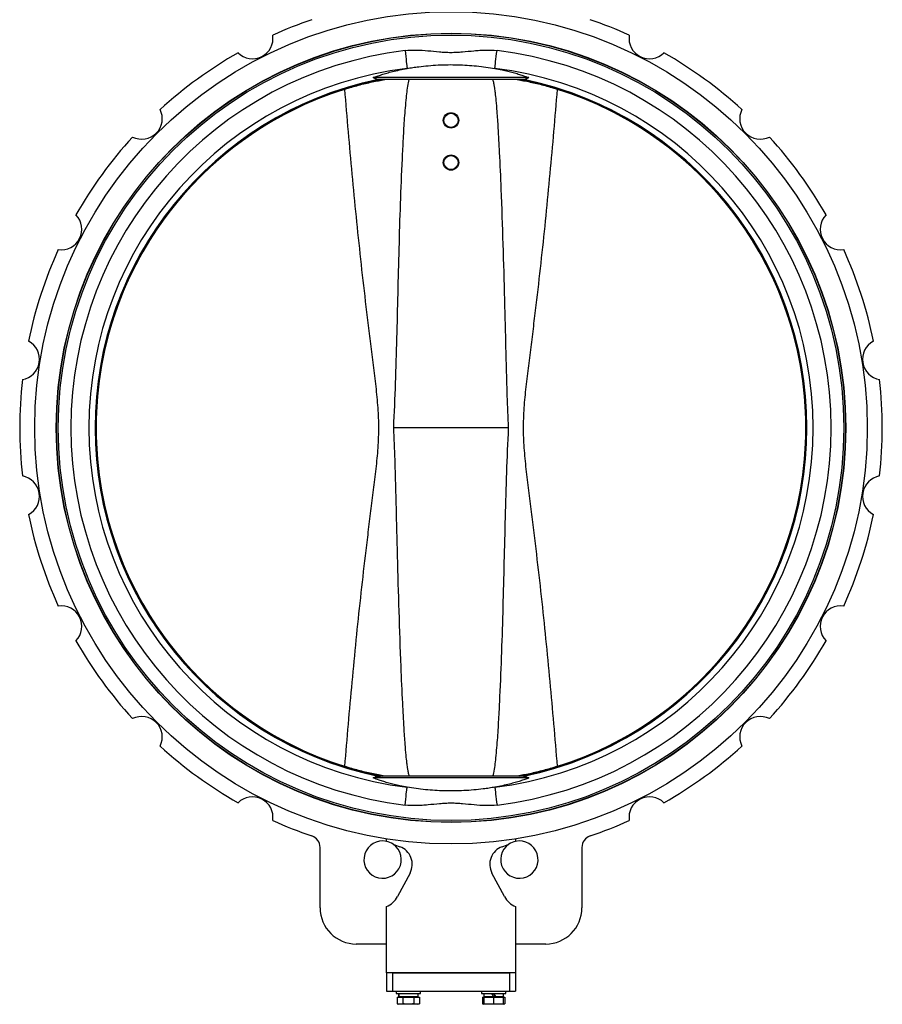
# Model space of a CAD drawing. Header units: millimetres. Extents: x 444 to 4809, y 21 to 3164.
# Tile 44 of 52: x 3892 to 4607, y 849 to 1666. Entities that reach past the tile are written whole.
import ezdxf

# ---------------------------------------------------------------- set-up
doc = ezdxf.new("R2010")
doc.units = ezdxf.units.MM

msp = doc.modelspace()

# ---------------------------------------------------------------- linework, layer by layer
at = {"color": 7, "linetype": 'Continuous', "lineweight": 25}
for p, q in [((4224.67, 1653.71), (4224.67, 1653.51)), ((4275.29, 1653.51), (4275.29, 1653.71)), ((4314.39, 1617.84), (4185.56, 1617.84)), ((4309.96, 1616.24), (4190, 1616.24)), ((4297.71, 1327.49), (4202.25, 1327.49)), ((4314.39, 1037.14), (4185.56, 1037.14)), ((4309.96, 1038.74), (4190, 1038.74)), ((4224.67, 1001.47), (4224.67, 1001.27)), ((4275.29, 1001.27), (4275.29, 1001.47)), ((4196.48, 984.62), (4196.48, 986.67)), ((4202.08, 982.21), (4207.65, 980.18)), ((4292.31, 980.18), (4297.88, 982.21)), ((4303.48, 986.67), (4303.48, 984.62)), ((4141.48, 929.49), (4141.48, 979.62)), ((4358.48, 979.62), (4358.48, 929.49)), ((4216.03, 958.35), (4205.65, 938.8)), ((4294.31, 938.8), (4283.93, 958.35)), ((4196.48, 875.49), (4196.48, 930.54)), ((4303.48, 930.54), (4303.48, 875.49)), ((4196.48, 899.49), (4171.48, 899.49)), ((4328.48, 899.49), (4303.48, 899.49)), ((4303.48, 875.49), (4196.48, 875.49)), ((4196.48, 875.49), (4196.48, 860.49)), ((4201.48, 875.49), (4201.48, 860.49)), ((4201.48, 875.49), (4298.48, 875.49)), ((4298.48, 875.49), (4298.48, 860.49)), ((4303.48, 875.49), (4303.48, 860.49)), ((4196.48, 860.49), (4201.48, 860.49)), ((4201.48, 860.49), (4298.48, 860.49)), ((4204.62, 860.49), (4204.62, 858.49)), ((4204.62, 858.49), (4224.62, 858.49)), ((4206.57, 858.49), (4206.57, 855.89)), ((4222.67, 855.89), (4222.67, 858.49)), ((4224.62, 858.49), (4224.62, 860.49)), ((4275.33, 860.49), (4275.33, 858.49)), ((4275.33, 858.49), (4295.33, 858.49)), ((4277.28, 858.49), (4277.28, 855.89)), ((4293.38, 855.89), (4293.38, 858.49)), ((4295.33, 858.49), (4295.33, 860.49)), ((4298.48, 860.49), (4303.48, 860.49)), ((4205.39, 855.29), (4205.39, 849.94)), ((4205.39, 855.29), (4210, 855.29)), ((4205.39, 849.94), (4206.62, 849.49)), ((4207.69, 849.49), (4205.39, 849.94)), ((4206.57, 855.89), (4206.71, 855.89)), ((4207.69, 849.49), (4206.62, 849.49)), ((4206.71, 855.89), (4222.67, 855.89)), ((4207.39, 855.89), (4206.79, 855.29)), ((4210, 849.94), (4207.69, 849.49)), ((4214.62, 849.49), (4207.69, 849.49)), ((4210, 855.29), (4210, 849.94)), ((4210, 855.29), (4219.24, 855.29)), ((4221.55, 849.49), (4214.62, 849.49)), ((4219.24, 855.29), (4219.24, 849.94)), ((4219.24, 855.29), (4223.86, 855.29)), ((4221.55, 849.49), (4219.24, 849.94)), ((4223.86, 849.94), (4221.55, 849.49)), ((4222.62, 849.49), (4221.55, 849.49)), ((4222.46, 855.29), (4221.86, 855.89)), ((4222.62, 849.49), (4223.86, 849.94)), ((4223.86, 855.29), (4223.86, 849.94)), ((4276.1, 855.29), (4276.1, 849.94)), ((4276.1, 855.29), (4277.33, 855.29)), ((4276.1, 849.94), (4277.33, 849.49)), ((4277.33, 849.7), (4276.1, 849.94)), ((4277.28, 855.89), (4285.33, 855.89)), ((4277.33, 855.29), (4277.33, 849.94)), ((4277.33, 855.29), (4285.33, 855.29)), ((4281.33, 849.49), (4277.33, 849.94)), ((4281.33, 849.49), (4277.33, 849.49)), ((4278.1, 855.89), (4277.5, 855.29)), ((4285.33, 849.94), (4281.33, 849.49)), ((4289.33, 849.49), (4281.33, 849.49)), ((4286.83, 855.89), (4285.33, 855.89)), ((4285.33, 855.29), (4285.33, 849.94)), ((4285.33, 855.29), (4293.33, 855.29)), ((4289.33, 849.49), (4285.33, 849.94)), ((4286.83, 855.89), (4293.38, 855.89)), ((4293.33, 849.94), (4289.33, 849.49)), ((4293.33, 849.49), (4289.33, 849.49)), ((4293.17, 855.29), (4292.57, 855.89)), ((4293.33, 855.29), (4294.57, 855.29)), ((4293.33, 855.29), (4293.33, 849.94)), ((4293.33, 849.49), (4294.57, 849.94)), ((4294.57, 849.94), (4293.33, 849.7)), ((4294.57, 855.29), (4294.57, 849.94))]:
    msp.add_line(p, q, dxfattribs=at)
at = {"color": 7, "linetype": 'Continuous', "lineweight": 25, "flags": 128}
for points in [[(4211.85, 1640.28), (4212.15, 1637.86), (4212.43, 1635.5), (4212.71, 1633.26), (4212.95, 1631.22), (4213.17, 1629.42), (4213.36, 1627.9), (4213.5, 1626.72), (4213.6, 1625.9), (4213.66, 1625.46)], [(4286.3, 1625.46), (4286.35, 1625.9), (4286.45, 1626.72), (4286.6, 1627.9), (4286.78, 1629.42), (4287, 1631.22), (4287.25, 1633.26), (4287.52, 1635.5), (4287.81, 1637.86), (4288.11, 1640.28)], [(4211.85, 1014.7), (4212.15, 1017.13), (4212.43, 1019.49), (4212.71, 1021.72), (4212.95, 1023.77), (4213.17, 1025.57), (4213.36, 1027.08), (4213.5, 1028.27), (4213.6, 1029.09), (4213.66, 1029.52)], [(4286.3, 1029.52), (4286.35, 1029.09), (4286.45, 1028.27), (4286.6, 1027.08), (4286.78, 1025.57), (4287, 1023.77), (4287.25, 1021.72), (4287.52, 1019.49), (4287.81, 1017.13), (4288.11, 1014.7)], [(4285.33, 855.89), (4284.83, 856.76), (4284.33, 857.63), (4283.83, 858.49)], [(4285.33, 858.49), (4285.84, 857.62), (4286.34, 856.75), (4286.83, 855.89)]]:
    msp.add_lwpolyline(points, dxfattribs=at)
at = {"color": 7, "linetype": 'Continuous', "lineweight": 25}
for centre, radius in [((4249.98, 1327.49), 345), ((4249.98, 1327.49), 327.2), ((4249.98, 1327.49), 327), ((4249.98, 1327.49), 325.6), ((4249.98, 1582.44), 6.36), ((4249.98, 1582.44), 5.85), ((4249.98, 1547.44), 6.36), ((4249.98, 1547.44), 5.85)]:
    msp.add_circle(centre, radius, dxfattribs=at)
for centre, radius, start, end in [((4249.98, 1327.49), 357.5, 108.81109, 114.41376), ((4249.98, 1327.49), 357.5, 65.58624, 71.18891), ((4085.41, 1650.48), 17, 225.39327, 8.60673), ((4414.55, 1650.48), 17, 171.39327, 314.60673), ((4249.98, 1327.49), 315.1, 96.94999, 263.05001), ((4249.98, 1327.49), 357.5, 119.58624, 132.41376), ((4249.98, 1327.49), 315.1, 276.94999, 83.05001), ((4249.98, 1327.49), 357.5, 47.58624, 60.41376), ((4249.98, 1327.49), 300.18, 96.94999, 263.05001), ((4249.98, 1327.49), 300.18, 276.94999, 83.05001), ((4249.98, 1327.49), 295.05, 102.28668, 257.71332), ((4249.98, 1327.49), 294.26, 281.10925, 78.89075), ((4249.98, 1327.49), 295.05, 282.28668, 77.71332), ((4249.98, 1327.49), 294.25, 107.39426, 252.60574), ((4249.98, 1327.49), 294.25, 287.39426, 72.60574), ((3993.65, 1583.82), 17, 243.39327, 26.60673), ((4506.3, 1583.82), 17, 153.39327, 296.60673), ((4249.98, 1327.49), 357.5, 137.58624, 150.41376), ((4249.98, 1327.49), 357.5, 29.58624, 42.41376), ((3926.99, 1492.06), 17, 261.39327, 44.60673), ((4572.97, 1492.06), 17, 135.39327, 278.60673), ((4249.98, 1327.49), 357.5, 155.58624, 168.41376), ((4249.98, 1327.49), 357.5, 11.58624, 24.41376), ((3891.94, 1384.2), 17, 279.39327, 62.60673), ((4608.02, 1384.2), 17, 117.39327, 260.60673), ((4249.98, 1327.49), 357.5, 173.58624, 186.41376), ((4249.98, 1327.49), 357.5, 353.58624, 6.41376), ((3891.94, 1270.79), 17, 297.39327, 80.60673), ((4608.02, 1270.79), 17, 99.39327, 242.60673), ((4249.98, 1327.49), 357.5, 191.58624, 204.41376), ((4249.98, 1327.49), 357.5, 335.58624, 348.41376), ((3926.99, 1162.92), 17, 315.39327, 98.60673), ((4572.97, 1162.92), 17, 81.39327, 224.60673), ((4249.98, 1327.49), 357.5, 209.58624, 222.41376), ((4249.98, 1327.49), 357.5, 317.58624, 330.41376), ((3993.65, 1071.17), 17, 333.39327, 116.60673), ((4506.3, 1071.17), 17, 63.39327, 206.60673), ((4249.98, 1327.49), 357.5, 227.58624, 240.41376), ((4249.98, 1327.49), 357.5, 299.58624, 312.41376), ((4085.41, 1004.5), 17, 351.39327, 134.60673), ((4414.55, 1004.5), 17, 45.39327, 188.60673), ((4249.98, 1327.49), 357.5, 245.58624, 251.18891), ((4249.98, 1327.49), 357.5, 288.81109, 294.41376), ((4131.48, 979.62), 10, 0, 71.18891), ((4368.48, 979.62), 10, 108.81109, 180), ((4193.27, 969.46), 15.5, 78.0572, 55.35973), ((4193.27, 969.46), 15.5, 55.35973, 78.0572), ((4202.34, 965.62), 15.5, 332.0467, 69.95228), ((4297.62, 965.62), 15.5, 110.04772, 207.9533), ((4306.69, 969.46), 15.5, 124.64027, 101.9428), ((4306.69, 969.46), 15.5, 101.9428, 124.64027), ((4189.75, 947.23), 18, 291.94628, 332.0467), ((4310.21, 947.23), 18, 207.9533, 248.05372), ((4171.48, 929.49), 30, 180, 270), ((4328.48, 929.49), 30, 270, 0)]:
    msp.add_arc(centre, radius, start, end, dxfattribs=at)
at = {"color": 8, "linetype": 'Continuous', "lineweight": 25}
for radius, start, end in [(295.03, 101.91334, 258.21482), (294.26, 101.10925, 258.89075), (295.03, 281.91334, 78.21482)]:
    msp.add_arc((4249.98, 1327.49), radius, start, end, dxfattribs=at)
at = {"color": 7, "linetype": 'Continuous', "lineweight": 25}
for centre, start_param, end_param in [((4214.62, 858.49), 1.570796, 1.758368), ((4214.62, 855.89), 1.477424, 1.570796)]:
    msp.add_ellipse(centre, major_axis=(0, 13.94), ratio=0.57735, start_param=start_param, end_param=end_param, dxfattribs=at)
for points, knots in [([(4211.85, 1640.28), (4215.01, 1640.67), (4218.18, 1640.78), (4224.51, 1640.68), (4227.68, 1640.46), (4234.02, 1639.89), (4237.18, 1639.54), (4241.93, 1639.13), (4243.52, 1639.02), (4246.69, 1638.85), (4248.28, 1638.81), (4251.46, 1638.81), (4253.05, 1638.85), (4256.24, 1639), (4257.83, 1639.12), (4262.61, 1639.52), (4265.79, 1639.87), (4270.57, 1640.31), (4272.16, 1640.44), (4275.35, 1640.63), (4276.95, 1640.7), (4281.74, 1640.79), (4284.93, 1640.67), (4288.11, 1640.28)], [0, 0, 0, 0, 0.125, 0.125, 0.25, 0.25, 0.375, 0.375, 0.4375, 0.4375, 0.5, 0.5, 0.5625, 0.5625, 0.625, 0.625, 0.75, 0.75, 0.8125, 0.8125, 0.875, 0.875, 1, 1, 1, 1]), ([(4185.56, 1617.84), (4186.63, 1618.26), (4188.76, 1619.08), (4192.55, 1620.36), (4196.76, 1621.63), (4201.66, 1622.94), (4207.24, 1624.25), (4211.51, 1625.06), (4213.66, 1625.46)], [0, 0, 0, 0, 0.155234, 0.310468, 0.470148, 0.629826, 0.813976, 1, 1, 1, 1]), ([(4213.66, 1625.46), (4215.2, 1625.73), (4218.3, 1626.26), (4224.09, 1627.06), (4231.06, 1627.82), (4239.27, 1628.39), (4247.49, 1628.65), (4255.61, 1628.58), (4263.52, 1628.23), (4271.36, 1627.59), (4279.03, 1626.67), (4283.88, 1625.87), (4286.3, 1625.46)], [0, 0, 0, 0, 0.069839, 0.139677, 0.249399, 0.359498, 0.4692, 0.573638, 0.678418, 0.782867, 0.891429, 1, 1, 1, 1]), ([(4286.3, 1625.46), (4288.33, 1625.08), (4292.07, 1624.38), (4297.11, 1623.23), (4301.62, 1622.07), (4305.8, 1620.86), (4310.24, 1619.43), (4312.85, 1618.43), (4314.39, 1617.84)], [0, 0, 0, 0, 0.17529, 0.324161, 0.473035, 0.625875, 0.778716, 1, 1, 1, 1]), ([(4190, 1616.24), (4189.01, 1616.46), (4188.16, 1616.7), (4186.7, 1617.24), (4186.09, 1617.53), (4185.56, 1617.84)], [0, 0, 0, 0, 0.5, 0.5, 1, 1, 1, 1]), ([(4314.39, 1617.84), (4313.87, 1617.53), (4313.26, 1617.24), (4311.8, 1616.7), (4310.95, 1616.46), (4309.96, 1616.24)], [0, 0, 0, 0, 0.5, 0.5, 1, 1, 1, 1]), ([(4162.01, 1608.29), (4163.89, 1608.86), (4167.65, 1610.01), (4173.35, 1611.59), (4179.07, 1613.04), (4184.62, 1614.3), (4189.91, 1615.35), (4193.38, 1615.99), (4195.07, 1616.23), (4195.15, 1616.24)], [0, 0, 0, 0, 0.16633, 0.332653, 0.503695, 0.67473, 0.833636, 0.992538, 1, 1, 1, 1]), ([(4187.19, 1615.79), (4187.46, 1615.84), (4187.71, 1615.89), (4188.21, 1615.98), (4188.44, 1616.02), (4188.87, 1616.08), (4189.07, 1616.1), (4189.45, 1616.14), (4189.62, 1616.16), (4190.12, 1616.2), (4190.42, 1616.22), (4190.97, 1616.24), (4191.21, 1616.24), (4191.45, 1616.24)], [0, 0, 0, 0, 0.125, 0.125, 0.25, 0.25, 0.375, 0.375, 0.5, 0.5, 0.75, 0.75, 1, 1, 1, 1]), ([(4215.34, 1616.24), (4215.34, 1616.24), (4214.93, 1615.56), (4214.28, 1612.53), (4213.36, 1607.59), (4212.38, 1597.68), (4211.19, 1584.32), (4210.22, 1567.36), (4209.07, 1543.68), (4207.82, 1513.25), (4206.72, 1476.1), (4205.8, 1438.94), (4204.88, 1401.79), (4203.82, 1364.63), (4202.77, 1339.87), (4202.25, 1327.49)], [0, 0, 0, 0, 0.000073, 0.009418, 0.031551, 0.053757, 0.112393, 0.171069, 0.229746, 0.358098, 0.48647, 0.614871, 0.743274, 0.871648, 1, 1, 1, 1]), ([(4297.71, 1327.49), (4297.34, 1336.35), (4296.59, 1354.07), (4295.85, 1380.65), (4295.22, 1407.24), (4294.43, 1440.23), (4293.31, 1479.64), (4291.9, 1520.33), (4290.49, 1552.52), (4289.33, 1574), (4288.36, 1588.39), (4287.56, 1598.04), (4286.88, 1604.51), (4286.31, 1608.85), (4285.84, 1611.77), (4285.43, 1613.72), (4285.07, 1615.14), (4284.76, 1615.89), (4284.61, 1616.24)], [0, 0, 0, 0, 0.091839, 0.183694, 0.275566, 0.36743, 0.525747, 0.68406, 0.789151, 0.85962, 0.906914, 0.938698, 0.960101, 0.974556, 0.984361, 0.991057, 0.995674, 1, 1, 1, 1]), ([(4304.82, 1616.24), (4304.85, 1616.24), (4306.56, 1616), (4310.14, 1615.34), (4315.51, 1614.27), (4320.99, 1613.01), (4326.56, 1611.6), (4332.23, 1610.04), (4336.04, 1608.87), (4337.94, 1608.29)], [0, 0, 0, 0, 0.002646, 0.168794, 0.334946, 0.498916, 0.662891, 0.831442, 1, 1, 1, 1]), ([(4312.77, 1615.79), (4312.5, 1615.84), (4312.25, 1615.89), (4311.75, 1615.98), (4311.52, 1616.02), (4311.09, 1616.08), (4310.88, 1616.1), (4310.51, 1616.14), (4310.33, 1616.16), (4309.83, 1616.2), (4309.54, 1616.22), (4308.99, 1616.24), (4308.74, 1616.24), (4308.51, 1616.24)], [0, 0, 0, 0, 0.125, 0.125, 0.25, 0.25, 0.375, 0.375, 0.5, 0.5, 0.75, 0.75, 1, 1, 1, 1]), ([(4162.01, 1046.7), (4163.89, 1070.04), (4165.9, 1093.36), (4170.23, 1139.98), (4172.57, 1163.27), (4176.38, 1198.19), (4177.7, 1209.82), (4179.77, 1227.27), (4180.47, 1233.09), (4181.9, 1244.71), (4182.63, 1250.53), (4184.1, 1262.16), (4184.84, 1267.97), (4186.29, 1279.61), (4187.01, 1285.43), (4188.33, 1297.08), (4188.93, 1302.92), (4189.6, 1311.71), (4189.79, 1314.64), (4190.05, 1320.53), (4190.13, 1323.47), (4190.15, 1327.91), (4190.14, 1329.39), (4190.09, 1332.35), (4190.05, 1333.84), (4189.9, 1338.28), (4189.73, 1341.24), (4189.12, 1350.09), (4188.53, 1355.97), (4187.23, 1367.72), (4186.51, 1373.59), (4185.05, 1385.31), (4184.31, 1391.17), (4182.83, 1402.89), (4182.09, 1408.75), (4180.65, 1420.47), (4179.94, 1426.33), (4177.85, 1443.91), (4176.51, 1455.63), (4172.66, 1490.81), (4170.3, 1514.29), (4165.93, 1561.26), (4163.9, 1584.77), (4162.01, 1608.29)], [0, 0, 0, 0, 0.125, 0.125, 0.25, 0.25, 0.3125, 0.3125, 0.34375, 0.34375, 0.375, 0.375, 0.40625, 0.40625, 0.4375, 0.4375, 0.46875, 0.46875, 0.484375, 0.484375, 0.5, 0.5, 0.507812, 0.507812, 0.515625, 0.515625, 0.53125, 0.53125, 0.5625, 0.5625, 0.59375, 0.59375, 0.625, 0.625, 0.65625, 0.65625, 0.6875, 0.6875, 0.75, 0.75, 0.875, 0.875, 1, 1, 1, 1]), ([(4337.94, 1608.29), (4336.07, 1584.95), (4334.06, 1561.63), (4329.72, 1515.01), (4327.39, 1491.71), (4323.58, 1456.8), (4322.26, 1445.16), (4320.19, 1427.72), (4319.48, 1421.9), (4318.05, 1410.27), (4317.33, 1404.46), (4315.86, 1392.83), (4315.12, 1387.02), (4313.67, 1375.38), (4312.95, 1369.56), (4311.63, 1357.9), (4311.02, 1352.06), (4310.35, 1343.28), (4310.17, 1340.34), (4309.91, 1334.46), (4309.83, 1331.51), (4309.81, 1327.08), (4309.82, 1325.6), (4309.86, 1322.63), (4309.9, 1321.15), (4310.06, 1316.7), (4310.22, 1313.75), (4310.84, 1304.89), (4311.42, 1299.01), (4312.73, 1287.26), (4313.44, 1281.4), (4314.91, 1269.67), (4315.65, 1263.81), (4317.13, 1252.1), (4317.86, 1246.24), (4319.31, 1234.52), (4320.02, 1228.66), (4322.11, 1211.08), (4323.45, 1199.36), (4327.3, 1164.17), (4329.65, 1140.7), (4334.03, 1093.72), (4336.05, 1070.22), (4337.94, 1046.7)], [0, 0, 0, 0, 0.125, 0.125, 0.25, 0.25, 0.3125, 0.3125, 0.34375, 0.34375, 0.375, 0.375, 0.40625, 0.40625, 0.4375, 0.4375, 0.46875, 0.46875, 0.484375, 0.484375, 0.5, 0.5, 0.507812, 0.507812, 0.515625, 0.515625, 0.53125, 0.53125, 0.5625, 0.5625, 0.59375, 0.59375, 0.625, 0.625, 0.65625, 0.65625, 0.6875, 0.6875, 0.75, 0.75, 0.875, 0.875, 1, 1, 1, 1]), ([(4202.25, 1327.49), (4202.62, 1318.64), (4203.37, 1300.92), (4204.11, 1274.33), (4204.73, 1247.75), (4205.53, 1214.75), (4206.65, 1175.34), (4208.06, 1134.66), (4209.46, 1102.46), (4210.62, 1080.98), (4211.59, 1066.59), (4212.4, 1056.94), (4213.07, 1050.47), (4213.64, 1046.13), (4214.12, 1043.22), (4214.53, 1041.26), (4214.89, 1039.84), (4215.2, 1039.1), (4215.34, 1038.74)], [0, 0, 0, 0, 0.091839, 0.183694, 0.275566, 0.36743, 0.525747, 0.68406, 0.789151, 0.85962, 0.906914, 0.938698, 0.960101, 0.974556, 0.984361, 0.991057, 0.995674, 1, 1, 1, 1]), ([(4284.62, 1038.74), (4284.62, 1038.75), (4285.03, 1039.42), (4285.68, 1042.46), (4286.59, 1047.39), (4287.58, 1057.3), (4288.76, 1070.66), (4289.74, 1087.63), (4290.89, 1111.31), (4292.14, 1141.74), (4293.24, 1178.89), (4294.16, 1216.04), (4295.08, 1253.2), (4296.14, 1290.36), (4297.19, 1315.11), (4297.71, 1327.49)], [0, 0, 0, 0, 0.000073, 0.009418, 0.031551, 0.053757, 0.112393, 0.171069, 0.229746, 0.358098, 0.48647, 0.614871, 0.743274, 0.871648, 1, 1, 1, 1]), ([(4195.13, 1038.74), (4195.11, 1038.75), (4193.39, 1038.99), (4189.82, 1039.65), (4184.45, 1040.72), (4178.97, 1041.97), (4173.39, 1043.39), (4167.72, 1044.95), (4163.92, 1046.12), (4162.01, 1046.7)], [0, 0, 0, 0, 0.002646, 0.168794, 0.334946, 0.498916, 0.662891, 0.831442, 1, 1, 1, 1]), ([(4337.94, 1046.7), (4336.06, 1046.12), (4332.31, 1044.97), (4326.6, 1043.4), (4320.89, 1041.95), (4315.33, 1040.68), (4310.05, 1039.63), (4306.57, 1038.99), (4304.89, 1038.75), (4304.81, 1038.74)], [0, 0, 0, 0, 0.16633, 0.332653, 0.503695, 0.67473, 0.833636, 0.992538, 1, 1, 1, 1]), ([(4185.56, 1037.14), (4186.09, 1037.46), (4186.7, 1037.75), (4188.16, 1038.29), (4189.01, 1038.53), (4190, 1038.74)], [0, 0, 0, 0, 0.5, 0.5, 1, 1, 1, 1]), ([(4213.66, 1029.52), (4211.63, 1029.9), (4207.89, 1030.61), (4202.85, 1031.76), (4198.34, 1032.92), (4194.16, 1034.13), (4189.72, 1035.55), (4187.11, 1036.55), (4185.56, 1037.14)], [0, 0, 0, 0, 0.17529, 0.324161, 0.473035, 0.625875, 0.778716, 1, 1, 1, 1]), ([(4187.19, 1039.2), (4187.46, 1039.14), (4187.71, 1039.09), (4188.21, 1039.01), (4188.44, 1038.97), (4188.87, 1038.91), (4189.07, 1038.88), (4189.45, 1038.84), (4189.62, 1038.83), (4190.12, 1038.78), (4190.42, 1038.77), (4190.97, 1038.75), (4191.21, 1038.74), (4191.45, 1038.74)], [0, 0, 0, 0, 0.125, 0.125, 0.25, 0.25, 0.375, 0.375, 0.5, 0.5, 0.75, 0.75, 1, 1, 1, 1]), ([(4314.39, 1037.14), (4313.33, 1036.73), (4311.2, 1035.9), (4307.41, 1034.63), (4303.2, 1033.36), (4298.3, 1032.05), (4292.72, 1030.73), (4288.45, 1029.93), (4286.3, 1029.52)], [0, 0, 0, 0, 0.155234, 0.310468, 0.470148, 0.629826, 0.813976, 1, 1, 1, 1]), ([(4312.77, 1039.2), (4312.5, 1039.14), (4312.25, 1039.09), (4311.75, 1039.01), (4311.52, 1038.97), (4311.09, 1038.91), (4310.88, 1038.88), (4310.51, 1038.84), (4310.33, 1038.83), (4309.83, 1038.78), (4309.54, 1038.77), (4308.99, 1038.75), (4308.74, 1038.74), (4308.51, 1038.74)], [0, 0, 0, 0, 0.125, 0.125, 0.25, 0.25, 0.375, 0.375, 0.5, 0.5, 0.75, 0.75, 1, 1, 1, 1]), ([(4309.96, 1038.74), (4310.95, 1038.53), (4311.8, 1038.29), (4313.26, 1037.75), (4313.87, 1037.46), (4314.39, 1037.14)], [0, 0, 0, 0, 0.5, 0.5, 1, 1, 1, 1]), ([(4286.3, 1029.52), (4284.75, 1029.26), (4281.66, 1028.73), (4275.87, 1027.92), (4268.89, 1027.17), (4260.69, 1026.6), (4252.47, 1026.34), (4244.35, 1026.41), (4236.44, 1026.76), (4228.6, 1027.4), (4220.92, 1028.31), (4216.08, 1029.12), (4213.66, 1029.52)], [0, 0, 0, 0, 0.069839, 0.139677, 0.249399, 0.359498, 0.4692, 0.573638, 0.678418, 0.782867, 0.891429, 1, 1, 1, 1]), ([(4288.11, 1014.7), (4284.94, 1014.32), (4281.78, 1014.2), (4275.44, 1014.3), (4272.27, 1014.53), (4265.94, 1015.1), (4262.78, 1015.45), (4258.03, 1015.85), (4256.44, 1015.97), (4253.27, 1016.13), (4251.68, 1016.18), (4248.5, 1016.18), (4246.91, 1016.14), (4243.72, 1015.98), (4242.13, 1015.87), (4237.35, 1015.46), (4234.17, 1015.11), (4229.39, 1014.68), (4227.8, 1014.55), (4224.61, 1014.35), (4223.01, 1014.28), (4218.22, 1014.2), (4215.03, 1014.32), (4211.85, 1014.7)], [0, 0, 0, 0, 0.125, 0.125, 0.25, 0.25, 0.375, 0.375, 0.4375, 0.4375, 0.5, 0.5, 0.5625, 0.5625, 0.625, 0.625, 0.75, 0.75, 0.8125, 0.8125, 0.875, 0.875, 1, 1, 1, 1]), ([(4214.62, 849.49), (4213.12, 849.58), (4211.57, 849.66), (4210.05, 849.94), (4210, 849.94)], [0, 0, 0, 0, 0.973005, 1, 1, 1, 1]), ([(4219.24, 849.94), (4218.86, 849.88), (4217.33, 849.61), (4215.78, 849.54), (4214.62, 849.49)], [0, 0, 0, 0, 0.253066, 1, 1, 1, 1]), ([(4277.33, 849.94), (4277.33, 849.94), (4277.33, 849.66), (4277.33, 849.58), (4277.33, 849.49)], [0, 0, 0, 0, 0.026995, 1, 1, 1, 1]), ([(4293.33, 849.49), (4293.33, 849.58), (4293.33, 849.66), (4293.33, 849.94), (4293.33, 849.94)], [0, 0, 0, 0, 0.973005, 1, 1, 1, 1])]:
    msp.add_open_spline(points, degree=3, knots=knots, dxfattribs=at)

doc.saveas('drawing.dxf')
